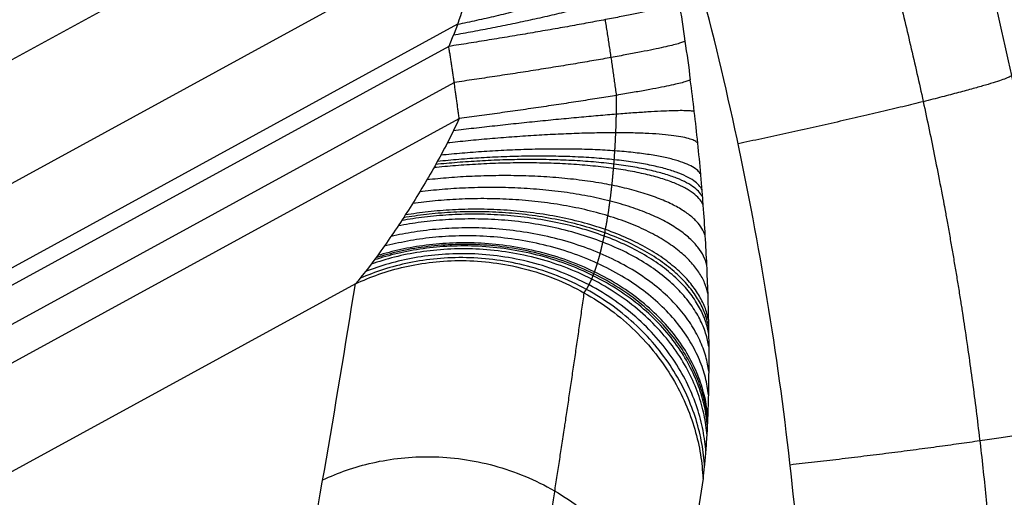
# Model space of a CAD drawing. Header units: millimetres. Extents: x -100 to 126, y -123 to 124.
# Tile 125 of 133: x 4 to 15, y 40 to 45. Entities that reach past the tile are written whole.
import ezdxf

# ---------------------------------------------------------------- set-up
doc = ezdxf.new("R2010")
doc.units = ezdxf.units.MM
doc.layers.add('Window garden_table', color=18, linetype='Continuous', true_color=0x000000)

msp = doc.modelspace()

# ---------------------------------------------------------------- linework, layer by layer
at = {"layer": 'Window garden_table'}
for p, q in [((-46.464, 17.122, 62.923), (7.905, 46.846, 62.923)), ((-46.303, 15.915, 68.384), (8.835, 46.059, 68.384)), ((8.772, 45.135, 69.161), (-45.492, 15.47, 69.161)), ((8.68, 44.903, 69.18), (-45.247, 15.421, 69.18)), ((-44.961, 15.17, 69.194), (8.737, 44.526, 69.194)), ((-44.67, 14.922, 69.208), (8.789, 44.147, 69.208)), ((7.701, 42.414, 68.488), (-42.623, 14.902, 68.488))]:
    msp.add_line(p, q, dxfattribs=at)
at = {"layer": 'Window garden_table', "extrusion": (0.095362, -0.174434, -0.98004)}
for centre, radius in [((-1.574, -30.752, -191.356), 58.073), ((-1.574, -30.752, -193.856), 55.573), ((-1.574, -30.752, -178.829), 56.119), ((-1.574, -30.752, -163.856), 52.246)]:
    msp.add_circle(centre, radius, dxfattribs=at)
at = {"layer": 'Window garden_table', "extrusion": (-0.095362, 0.174434, 0.98004)}
msp.add_circle((1.574, -30.752, 161.332), 53.322, dxfattribs=at)
at = {"layer": 'Window garden_table', "extrusion": (-0.19789, 0.018988, -0.98004)}
for centre, radius in [((-2.639, -28.899, -190.98), 58.073), ((-2.639, -28.899, -178.453), 56.119), ((-2.639, -28.899, -193.48), 55.573), ((-2.639, -28.899, -163.48), 52.246)]:
    msp.add_circle(centre, radius, dxfattribs=at)
at = {"layer": 'Window garden_table', "extrusion": (0.19789, -0.018988, 0.98004)}
msp.add_circle((2.639, -28.899, 160.956), 53.322, dxfattribs=at)
at = {"layer": 'Window garden_table', "extrusion": (0.095362, -0.174434, -0.98004)}
for centre, radius in [((-1.574, -30.752, -190.965), 58.042), ((-1.574, -30.752, -166.693), 54.196), ((-1.574, -30.752, -165.206), 53.093)]:
    msp.add_arc(centre, radius, 270, 90, dxfattribs=at)
at = {"layer": 'Window garden_table', "extrusion": (-0.095362, 0.174434, 0.98004)}
for centre, radius in [((1.574, -30.752, 191.747), 53.103), ((1.574, -30.752, 161.019), 53.297), ((1.574, -30.752, 162.774), 52.707)]:
    msp.add_arc(centre, radius, 90, 270, dxfattribs=at)
at = {"layer": 'Window garden_table', "extrusion": (0.103662, -0.187475, -0.976784)}
for centre, radius in [((0.009, -26.072, -165.443), 55.621), ((0.009, -26.072, -165.788), 55.275), ((0.009, -26.072, -165.098), 55.275), ((0.009, -26.072, -165.443), 54.93)]:
    msp.add_arc(centre, radius, 91.7422, 88.6637, dxfattribs=at)
at = {"layer": 'Window garden_table', "extrusion": (-0.19789, 0.018988, -0.98004)}
for centre, radius in [((-2.639, -28.899, -190.589), 58.042), ((-2.639, -28.899, -166.317), 54.196), ((-2.639, -28.899, -164.83), 53.093)]:
    msp.add_arc(centre, radius, 90, 270, dxfattribs=at)
at = {"layer": 'Window garden_table', "extrusion": (-0.214224, 0.001071, -0.976784)}
for centre, radius in [((0.134, -25.736, -167.417), 55.621), ((0.134, -25.736, -167.072), 55.275), ((0.134, -25.736, -167.762), 55.275), ((0.134, -25.736, -167.417), 54.93)]:
    msp.add_arc(centre, radius, 91.7422, 88.6637, dxfattribs=at)
at = {"layer": 'Window garden_table', "extrusion": (0.19789, -0.018988, 0.98004)}
for centre, radius in [((2.639, -28.899, 160.643), 53.297), ((2.639, -28.899, 162.399), 52.707)]:
    msp.add_arc(centre, radius, 270, 90, dxfattribs=at)
at = {"layer": 'Window garden_table'}
for points, knots in [([(-40.11, 70.086, 50.967), (-39.583, 70.374, 50.967), (-39.074, 70.637, 50.967), (-38.039, 71.14, 50.97), (-37.543, 71.367, 50.972), (-36.102, 71.991, 50.98), (-35.222, 72.324, 50.986), (-33.602, 72.882, 51.001), (-32.861, 73.107, 51.009), (-31.48, 73.486, 51.026), (-30.835, 73.642, 51.035), (-29.008, 74.04, 51.062), (-27.921, 74.214, 51.081), (-25.904, 74.465, 51.119), (-24.974, 74.539, 51.138), (-23.218, 74.622, 51.178), (-22.393, 74.631, 51.198), (-20.821, 74.6, 51.238), (-20.074, 74.561, 51.258), (-17.922, 74.388, 51.319), (-16.607, 74.201, 51.36), (-14.136, 73.732, 51.441), (-12.982, 73.449, 51.483), (-10.795, 72.813, 51.565), (-9.762, 72.459, 51.607), (-7.794, 71.694, 51.69), (-6.859, 71.283, 51.731), (-5.07, 70.414, 51.815), (-4.217, 69.956, 51.856), (-1.762, 68.52, 51.982), (-0.267, 67.482, 52.066), (2.495, 65.276, 52.234), (3.761, 64.108, 52.318), (6.09, 61.662, 52.486), (7.152, 60.383, 52.571), (9.09, 57.722, 52.739), (9.966, 56.339, 52.824), (11.534, 53.472, 52.993), (12.227, 51.987, 53.078), (13.423, 48.915, 53.247), (13.927, 47.327, 53.332), (14.731, 44.039, 53.502), (15.032, 42.339, 53.587), (15.397, 38.813, 53.757), (15.463, 36.988, 53.842), (15.344, 34.137, 53.969), (15.267, 33.169, 54.012), (15.03, 31.19, 54.096), (14.87, 30.178, 54.139), (14.447, 28.102, 54.223), (14.185, 27.038, 54.265), (13.534, 24.846, 54.349), (13.145, 23.718, 54.391), (12.196, 21.375, 54.475), (11.637, 20.16, 54.517), (10.608, 18.245, 54.579), (10.233, 17.592, 54.599), (9.4, 16.245, 54.64), (8.942, 15.552, 54.66), (7.911, 14.112, 54.701), (7.339, 13.366, 54.72), (6.024, 11.798, 54.759), (5.282, 10.976, 54.779), (3.946, 9.65, 54.806), (3.462, 9.192, 54.815), (2.392, 8.239, 54.832), (1.802, 7.742, 54.84), (0.467, 6.697, 54.854), (-0.285, 6.145, 54.861), (-1.555, 5.297, 54.868), (-2.002, 5.012, 54.87), (-2.945, 4.439, 54.872), (-3.422, 4.164, 54.873), (-3.924, 3.889, 54.873)], [0, 0, 0, 0, 0.0004637, 0.0004637, 0.0009275, 0.0009275, 0.001855, 0.001855, 0.0027825, 0.0027825, 0.00371, 0.00371, 0.005565, 0.005565, 0.00742, 0.00742, 0.009275, 0.009275, 0.0111299, 0.0111299, 0.0148399, 0.0148399, 0.0185499, 0.0185499, 0.0222599, 0.0222599, 0.0259699, 0.0259699, 0.0296799, 0.0296799, 0.0371047, 0.0371047, 0.0445295, 0.0445295, 0.0519403, 0.0519403, 0.0593512, 0.0593512, 0.0667677, 0.0667677, 0.0741842, 0.0741842, 0.0816112, 0.0816112, 0.0890383, 0.0890383, 0.0927439, 0.0927439, 0.0964496, 0.0964496, 0.1001553, 0.1001553, 0.1038609, 0.1038609, 0.1075735, 0.1075735, 0.1094297, 0.1094297, 0.111286, 0.111286, 0.1131423, 0.1131423, 0.1149985, 0.1149985, 0.1159267, 0.1159267, 0.1168548, 0.1168548, 0.1177829, 0.1177829, 0.118247, 0.118247, 0.1187111, 0.1187111, 0.1187111, 0.1187111]), ([(8.835, 46.059, 68.384), (8.918, 46.04, 68.656), (8.947, 45.875, 68.867), (8.89, 45.521, 69.064), (8.858, 45.397, 69.108), (8.778, 45.146, 69.164), (8.73, 45.02, 69.177), (8.68, 44.903, 69.18)], [0, 0, 0, 0, 0.000824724, 0.000824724, 0.001204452, 0.001204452, 0.001586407, 0.001586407, 0.001586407, 0.001586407]), ([(11.346, 40.372, 69.02), (11.351, 40.409, 69.118), (11.357, 40.451, 69.213), (11.367, 40.543, 69.4), (11.371, 40.594, 69.491), (11.38, 40.703, 69.667), (11.384, 40.762, 69.754), (11.39, 40.857, 69.879), (11.391, 40.89, 69.921), (11.394, 40.94, 69.982), (11.395, 40.957, 70.002), (11.396, 40.992, 70.043), (11.397, 41.009, 70.063), (11.4, 41.098, 70.162), (11.403, 41.173, 70.238), (11.406, 41.328, 70.383), (11.407, 41.408, 70.453), (11.409, 41.575, 70.586), (11.409, 41.661, 70.65), (11.408, 41.794, 70.74), (11.408, 41.839, 70.77), (11.407, 41.908, 70.813), (11.407, 41.931, 70.827), (11.406, 41.978, 70.855), (11.405, 42.001, 70.869), (11.403, 42.119, 70.937), (11.401, 42.215, 70.988), (11.394, 42.411, 71.082), (11.39, 42.51, 71.125), (11.381, 42.712, 71.206), (11.375, 42.815, 71.242), (11.363, 43.023, 71.308), (11.356, 43.129, 71.338), (11.346, 43.264, 71.37), (11.344, 43.291, 71.377), (11.34, 43.345, 71.389), (11.338, 43.372, 71.395), (11.331, 43.453, 71.411), (11.327, 43.507, 71.421), (11.312, 43.671, 71.449), (11.302, 43.78, 71.463), (11.279, 43.999, 71.484), (11.267, 44.109, 71.491), (11.241, 44.33, 71.497), (11.227, 44.441, 71.496), (11.212, 44.552, 71.49)], [0, 0, 0, 0, 0.324096, 0.324096, 0.648192, 0.648192, 0.972288, 0.972288, 1.134336, 1.134336, 1.21536, 1.21536, 1.296384, 1.296384, 1.62048, 1.62048, 1.944576, 1.944576, 2.268672, 2.268672, 2.430719, 2.430719, 2.511743, 2.511743, 2.592767, 2.592767, 2.916863, 2.916863, 3.240959, 3.240959, 3.565055, 3.565055, 3.889151, 3.889151, 3.970175, 3.970175, 4.051199, 4.051199, 4.213247, 4.213247, 4.537343, 4.537343, 4.861439, 4.861439, 5.185535, 5.185535, 5.185535, 5.185535]), ([(8.789, 44.147, 69.208), (8.711, 43.978, 69.212), (8.626, 43.813, 69.198), (8.446, 43.492, 69.143), (8.352, 43.336, 69.101), (8.173, 43.055, 68.996), (8.07, 42.901, 68.924), (7.869, 42.621, 68.735), (7.772, 42.495, 68.617), (7.701, 42.414, 68.488)], [0, 0, 0, 0, 0.00059578, 0.00059578, 0.001192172, 0.001192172, 0.001714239, 0.001714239, 0.002231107, 0.002231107, 0.002231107, 0.002231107])]:
    msp.add_open_spline(points, degree=3, knots=knots, dxfattribs=at)
for points, weights, knots in [([(-39.559, 69.078, 49.518), (-40.597, 68.511, 49.518), (-41.607, 67.892, 49.521), (-43.562, 66.557, 49.531), (-44.507, 65.841, 49.539), (-46.321, 64.319, 49.559), (-47.191, 63.513, 49.571), (-48.847, 61.818, 49.601), (-49.634, 60.929, 49.618), (-51.117, 59.079, 49.657), (-51.813, 58.116, 49.679), (-53.108, 56.126, 49.728), (-53.707, 55.099, 49.754), (-54.801, 52.989, 49.811), (-55.297, 51.907, 49.842), (-56.181, 49.697, 49.907), (-56.569, 48.57, 49.942), (-57.233, 46.281, 50.015), (-57.51, 45.12, 50.053), (-57.948, 42.774, 50.133), (-58.11, 41.589, 50.174), (-58.319, 39.209, 50.26), (-58.365, 38.012, 50.304), (-58.341, 35.62, 50.396), (-58.27, 34.423, 50.443), (-58.014, 32.041, 50.538), (-57.827, 30.856, 50.587), (-57.341, 28.507, 50.686), (-57.04, 27.344, 50.737), (-56.327, 25.051, 50.839), (-55.915, 23.922, 50.89), (-54.983, 21.707, 50.994), (-54.463, 20.622, 51.046), (-53.321, 18.507, 51.151), (-52.698, 17.477, 51.203), (-51.355, 15.482, 51.307), (-50.635, 14.517, 51.359), (-49.105, 12.661, 51.462), (-48.295, 11.771, 51.513), (-46.592, 10.072, 51.613), (-45.699, 9.264, 51.663), (-43.839, 7.74, 51.76), (-42.872, 7.023, 51.808), (-40.873, 5.687, 51.901), (-39.841, 5.069, 51.946), (-37.723, 3.935, 52.034), (-36.636, 3.421, 52.076), (-34.417, 2.501, 52.158), (-33.286, 2.095, 52.198), (-30.99, 1.398, 52.273), (-29.825, 1.107, 52.308), (-27.472, 0.639, 52.376), (-26.285, 0.464, 52.407), (-23.899, 0.231, 52.467), (-22.701, 0.174, 52.494), (-20.905, 0.178, 52.532), (-20.307, 0.194, 52.544), (-19.111, 0.256, 52.566), (-18.514, 0.302, 52.577), (-17.323, 0.423, 52.598), (-16.729, 0.498, 52.607), (-15.546, 0.678, 52.625), (-14.957, 0.783, 52.634), (-13.785, 1.022, 52.649), (-13.202, 1.156, 52.656), (-12.043, 1.452, 52.669), (-11.467, 1.615, 52.675), (-10.325, 1.969, 52.685), (-9.758, 2.161, 52.69), (-8.635, 2.571, 52.698), (-8.079, 2.791, 52.701), (-6.978, 3.257, 52.706), (-6.433, 3.504, 52.708), (-5.357, 4.024, 52.711), (-4.825, 4.298, 52.712), (-3.776, 4.871, 52.712), (-3.258, 5.171, 52.711), (-2.239, 5.796, 52.708), (-1.737, 6.122, 52.706), (-0.751, 6.797, 52.701), (-0.266, 7.147, 52.698), (0.686, 7.871, 52.69), (1.153, 8.244, 52.685), (2.068, 9.015, 52.675), (2.516, 9.412, 52.669), (3.391, 10.227, 52.656), (3.819, 10.645, 52.649), (4.652, 11.503, 52.634), (5.059, 11.943, 52.625), (5.849, 12.841, 52.607), (6.233, 13.301, 52.598), (6.978, 14.238, 52.577), (7.338, 14.715, 52.566), (8.036, 15.689, 52.544), (8.372, 16.184, 52.532), (9.345, 17.694, 52.494), (9.944, 18.733, 52.467), (11.036, 20.867, 52.407), (11.529, 21.961, 52.376), (12.405, 24.193, 52.308), (12.789, 25.331, 52.273), (13.441, 27.641, 52.198), (13.711, 28.812, 52.158), (14.134, 31.176, 52.076), (14.288, 32.369, 52.034), (14.477, 34.764, 51.946), (14.513, 35.967, 51.901), (14.468, 38.37, 51.808), (14.387, 39.571, 51.76), (14.107, 41.96, 51.663), (13.909, 43.147, 51.613), (13.399, 45.498, 51.513), (13.086, 46.661, 51.462), (12.35, 48.951, 51.359), (11.926, 50.078, 51.307), (10.971, 52.285, 51.203), (10.44, 53.365, 51.151), (9.277, 55.469, 51.046), (8.644, 56.492, 50.994), (7.283, 58.472, 50.89), (6.555, 59.429, 50.839), (5.01, 61.266, 50.737), (4.193, 62.147, 50.686), (2.479, 63.824, 50.587), (1.581, 64.621, 50.538), (-0.285, 66.123, 50.443), (-1.255, 66.828, 50.396), (-3.256, 68.14, 50.304), (-4.288, 68.747, 50.26), (-6.404, 69.857, 50.174), (-7.489, 70.36, 50.133), (-9.7, 71.257, 50.053), (-10.827, 71.651, 50.015), (-13.112, 72.327, 49.942), (-14.271, 72.609, 49.907), (-16.608, 73.058, 49.842), (-17.787, 73.225, 49.811), (-20.154, 73.442, 49.754), (-21.342, 73.493, 49.728), (-23.716, 73.477, 49.679), (-24.902, 73.41, 49.657), (-27.26, 73.161, 49.618), (-28.433, 72.979, 49.601), (-30.753, 72.499, 49.571), (-31.901, 72.202, 49.559), (-34.162, 71.496, 49.539), (-35.275, 71.087, 49.531), (-37.454, 70.162, 49.521), (-38.52, 69.646, 49.518), (-39.559, 69.078, 49.518)], [0.905089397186, 0.905089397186, 0.905052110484, 0.904903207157, 0.904791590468, 0.904494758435, 0.904309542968, 0.903866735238, 0.903609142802, 0.903023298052, 0.902695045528, 0.90197009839, 0.901573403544, 0.900714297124, 0.900251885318, 0.89926458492, 0.898739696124, 0.897631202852, 0.897047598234, 0.89582596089, 0.895187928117, 0.893862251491, 0.893174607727, 0.891755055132, 0.891023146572, 0.889520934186, 0.888750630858, 0.887178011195, 0.886375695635, 0.884745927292, 0.883918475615, 0.882245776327, 0.881400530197, 0.879700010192, 0.878844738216, 0.877132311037, 0.876275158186, 0.874567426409, 0.873716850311, 0.872030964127, 0.87119565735, 0.869549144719, 0.868737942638, 0.867148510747, 0.866370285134, 0.864855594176, 0.864119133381, 0.862696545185, 0.862010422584, 0.860696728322, 0.860069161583, 0.858880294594, 0.858318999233, 0.857269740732, 0.856781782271, 0.856109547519, 0.855895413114, 0.855487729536, 0.855294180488, 0.854928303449, 0.854755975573, 0.85443311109, 0.854282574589, 0.854003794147, 0.8538755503, 0.853641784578, 0.853536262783, 0.853348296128, 0.853265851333, 0.853124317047, 0.853065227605, 0.852970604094, 0.852935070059, 0.852887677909, 0.85287581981, 0.85287581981, 0.852887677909, 0.852935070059, 0.852970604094, 0.853065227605, 0.853124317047, 0.853265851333, 0.853348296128, 0.853536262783, 0.853641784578, 0.8538755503, 0.854003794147, 0.854282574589, 0.85443311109, 0.854755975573, 0.854928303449, 0.855294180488, 0.855487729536, 0.855895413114, 0.856109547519, 0.856781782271, 0.857269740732, 0.858318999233, 0.858880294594, 0.860069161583, 0.860696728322, 0.862010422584, 0.862696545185, 0.864119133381, 0.864855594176, 0.866370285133, 0.867148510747, 0.868737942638, 0.869549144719, 0.87119565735, 0.872030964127, 0.873716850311, 0.874567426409, 0.876275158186, 0.877132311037, 0.878844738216, 0.879700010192, 0.881400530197, 0.882245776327, 0.883918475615, 0.884745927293, 0.886375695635, 0.887178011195, 0.888750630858, 0.889520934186, 0.891023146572, 0.891755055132, 0.893174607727, 0.893862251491, 0.895187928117, 0.89582596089, 0.897047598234, 0.897631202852, 0.898739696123, 0.89926458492, 0.900251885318, 0.900714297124, 0.901573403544, 0.90197009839, 0.902695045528, 0.903023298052, 0.903609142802, 0.903866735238, 0.904309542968, 0.904494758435, 0.904791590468, 0.904903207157, 0.905052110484, 0.905089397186, 0.905089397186], [0, 0, 0, 0, 0.098175, 0.098175, 0.19635, 0.19635, 0.294524, 0.294524, 0.392699, 0.392699, 0.490874, 0.490874, 0.589049, 0.589049, 0.687223, 0.687223, 0.785398, 0.785398, 0.883573, 0.883573, 0.981748, 0.981748, 1.079922, 1.079922, 1.178097, 1.178097, 1.276272, 1.276272, 1.374447, 1.374447, 1.472622, 1.472622, 1.570796, 1.570796, 1.668971, 1.668971, 1.767146, 1.767146, 1.865321, 1.865321, 1.963495, 1.963495, 2.06167, 2.06167, 2.159845, 2.159845, 2.25802, 2.25802, 2.356194, 2.356194, 2.454369, 2.454369, 2.552544, 2.552544, 2.650719, 2.650719, 2.699806, 2.699806, 2.748894, 2.748894, 2.797981, 2.797981, 2.847068, 2.847068, 2.896156, 2.896156, 2.945243, 2.945243, 2.99433, 2.99433, 3.043418, 3.043418, 3.092505, 3.092505, 3.141593, 3.141593, 3.19068, 3.19068, 3.239767, 3.239767, 3.288855, 3.288855, 3.337942, 3.337942, 3.38703, 3.38703, 3.436117, 3.436117, 3.485204, 3.485204, 3.534292, 3.534292, 3.583379, 3.583379, 3.632467, 3.632467, 3.730641, 3.730641, 3.828816, 3.828816, 3.926991, 3.926991, 4.025166, 4.025166, 4.12334, 4.12334, 4.221515, 4.221515, 4.31969, 4.31969, 4.417865, 4.417865, 4.516039, 4.516039, 4.614214, 4.614214, 4.712389, 4.712389, 4.810564, 4.810564, 4.908739, 4.908739, 5.006913, 5.006913, 5.105088, 5.105088, 5.203263, 5.203263, 5.301438, 5.301438, 5.399612, 5.399612, 5.497787, 5.497787, 5.595962, 5.595962, 5.694137, 5.694137, 5.792311, 5.792311, 5.890486, 5.890486, 5.988661, 5.988661, 6.086836, 6.086836, 6.185011, 6.185011, 6.283185, 6.283185, 6.283185, 6.283185]), ([(7.271, 50.429, 55.961), (6.818, 51.464, 55.914), (6.311, 52.477, 55.866), (5.195, 54.444, 55.77), (4.587, 55.399, 55.722), (3.277, 57.241, 55.627), (2.575, 58.128, 55.58), (1.084, 59.825, 55.487), (0.295, 60.635, 55.441), (-1.36, 62.168, 55.35), (-2.227, 62.892, 55.306), (-4.029, 64.245, 55.219), (-4.965, 64.876, 55.177), (-6.894, 66.035, 55.095), (-7.888, 66.565, 55.055), (-9.924, 67.518, 54.979), (-10.966, 67.942, 54.942), (-13.086, 68.679, 54.872), (-14.165, 68.992, 54.839), (-16.347, 69.505, 54.775), (-17.451, 69.705, 54.746), (-19.671, 69.988, 54.69), (-20.788, 70.072, 54.665), (-22.465, 70.111, 54.63), (-23.024, 70.109, 54.618), (-24.141, 70.076, 54.597), (-24.699, 70.045, 54.587), (-25.812, 69.954, 54.568), (-26.367, 69.894, 54.559), (-27.473, 69.745, 54.542), (-28.024, 69.656, 54.534), (-29.12, 69.45, 54.52), (-29.666, 69.333, 54.513), (-30.749, 69.069, 54.501), (-31.288, 68.923, 54.495), (-32.356, 68.604, 54.486), (-32.885, 68.43, 54.481), (-33.935, 68.055, 54.474), (-34.455, 67.854, 54.471), (-35.483, 67.425, 54.466), (-35.992, 67.197, 54.464), (-36.996, 66.714, 54.462), (-37.492, 66.46, 54.461), (-38.47, 65.925, 54.461), (-38.952, 65.645, 54.462), (-39.9, 65.06, 54.464), (-40.366, 64.755, 54.466), (-41.283, 64.121, 54.471), (-41.733, 63.792, 54.474), (-42.615, 63.111, 54.481), (-43.047, 62.759, 54.486), (-43.893, 62.032, 54.495), (-44.306, 61.658, 54.501), (-45.113, 60.888, 54.513), (-45.506, 60.492, 54.52), (-46.272, 59.68, 54.534), (-46.644, 59.265, 54.542), (-47.366, 58.414, 54.559), (-47.716, 57.979, 54.568), (-48.394, 57.091, 54.587), (-48.721, 56.638, 54.597), (-49.351, 55.716, 54.618), (-49.655, 55.246, 54.63), (-50.527, 53.814, 54.665), (-51.06, 52.829, 54.69), (-52.02, 50.806, 54.746), (-52.448, 49.77, 54.775), (-53.194, 47.656, 54.839), (-53.512, 46.579, 54.872), (-54.036, 44.396, 54.942), (-54.242, 43.29, 54.979), (-54.538, 41.062, 55.055), (-54.629, 39.939, 55.095), (-54.694, 37.689, 55.177), (-54.669, 36.561, 55.219), (-54.502, 34.313, 55.306), (-54.361, 33.193, 55.35), (-53.964, 30.972, 55.441), (-53.708, 29.871, 55.487), (-53.085, 27.7, 55.58), (-52.717, 26.63, 55.627), (-51.874, 24.533, 55.722), (-51.398, 23.505, 55.77), (-50.344, 21.504, 55.866), (-49.765, 20.531, 55.914), (-49.138, 19.591, 55.961)], [0.878145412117, 0.879051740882, 0.87995671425, 0.881754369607, 0.882647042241, 0.88441093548, 0.885282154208, 0.886994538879, 0.887835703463, 0.889479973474, 0.890283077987, 0.891843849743, 0.89260151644, 0.894064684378, 0.894770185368, 0.896122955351, 0.896770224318, 0.89800112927, 0.898584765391, 0.899683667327, 0.900198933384, 0.901157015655, 0.901599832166, 0.902207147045, 0.902400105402, 0.902766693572, 0.902940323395, 0.903267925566, 0.903421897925, 0.903709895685, 0.903843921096, 0.904091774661, 0.904205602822, 0.904412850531, 0.904506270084, 0.904672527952, 0.904745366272, 0.9048703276, 0.904922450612, 0.905005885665, 0.905037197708, 0.905078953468, 0.905089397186, 0.905089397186, 0.905078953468, 0.905037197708, 0.905005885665, 0.904922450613, 0.9048703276, 0.904745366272, 0.904672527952, 0.904506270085, 0.904412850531, 0.904205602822, 0.904091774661, 0.903843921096, 0.903709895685, 0.903421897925, 0.903267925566, 0.902940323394, 0.902766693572, 0.902400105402, 0.902207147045, 0.901599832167, 0.901157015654, 0.900198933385, 0.899683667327, 0.898584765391, 0.89800112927, 0.896770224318, 0.896122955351, 0.894770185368, 0.894064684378, 0.89260151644, 0.891843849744, 0.890283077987, 0.889479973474, 0.887835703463, 0.886994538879, 0.885282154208, 0.88441093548, 0.882647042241, 0.881754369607, 0.87995671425, 0.879051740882, 0.878145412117], [4.620211, 4.620211, 4.620211, 4.620211, 4.724147, 4.724147, 4.828083, 4.828083, 4.932019, 4.932019, 5.035955, 5.035955, 5.13989, 5.13989, 5.243826, 5.243826, 5.347762, 5.347762, 5.451698, 5.451698, 5.555634, 5.555634, 5.65957, 5.65957, 5.763506, 5.763506, 5.815474, 5.815474, 5.867442, 5.867442, 5.91941, 5.91941, 5.971378, 5.971378, 6.023346, 6.023346, 6.075314, 6.075314, 6.127281, 6.127281, 6.179249, 6.179249, 6.231217, 6.231217, 6.283185, 6.283185, 6.335153, 6.335153, 6.387121, 6.387121, 6.439089, 6.439089, 6.491057, 6.491057, 6.543025, 6.543025, 6.594993, 6.594993, 6.646961, 6.646961, 6.698929, 6.698929, 6.750897, 6.750897, 6.802865, 6.802865, 6.906801, 6.906801, 7.010737, 7.010737, 7.114672, 7.114672, 7.218608, 7.218608, 7.322544, 7.322544, 7.42648, 7.42648, 7.530416, 7.530416, 7.634352, 7.634352, 7.738288, 7.738288, 7.842224, 7.842224, 7.94616, 7.94616, 7.94616, 7.94616]), ([(10.097, 42.321, 68.383), (10.105, 42.33, 68.42), (10.114, 42.342, 68.458), (10.132, 42.369, 68.534), (10.141, 42.385, 68.573), (10.159, 42.421, 68.651), (10.169, 42.441, 68.691), (10.183, 42.475, 68.751), (10.188, 42.487, 68.772), (10.196, 42.506, 68.802), (10.198, 42.512, 68.812), (10.203, 42.525, 68.833), (10.206, 42.532, 68.843), (10.218, 42.566, 68.894), (10.228, 42.596, 68.935), (10.248, 42.661, 69.016), (10.258, 42.695, 69.056), (10.277, 42.769, 69.134), (10.286, 42.808, 69.173), (10.3, 42.871, 69.231), (10.305, 42.892, 69.25), (10.312, 42.925, 69.278), (10.314, 42.937, 69.288), (10.318, 42.959, 69.306), (10.32, 42.971, 69.315), (10.331, 43.028, 69.361), (10.34, 43.077, 69.396), (10.356, 43.177, 69.464), (10.363, 43.228, 69.497), (10.378, 43.335, 69.559), (10.384, 43.391, 69.588), (10.397, 43.505, 69.643), (10.402, 43.563, 69.669), (10.409, 43.639, 69.7), (10.41, 43.654, 69.706), (10.412, 43.684, 69.717), (10.414, 43.7, 69.723), (10.417, 43.746, 69.739), (10.419, 43.777, 69.75), (10.425, 43.87, 69.78), (10.428, 43.933, 69.797), (10.434, 44.061, 69.828), (10.436, 44.126, 69.841), (10.438, 44.257, 69.863), (10.439, 44.323, 69.871), (10.439, 44.39, 69.877)], [0.769507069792, 0.770922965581, 0.772465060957, 0.775768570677, 0.77752992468, 0.781243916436, 0.783196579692, 0.786251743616, 0.787291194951, 0.788880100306, 0.789414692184, 0.79049350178, 0.791038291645, 0.793778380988, 0.796014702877, 0.800553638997, 0.802856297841, 0.80751043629, 0.809861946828, 0.813415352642, 0.814604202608, 0.816392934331, 0.816990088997, 0.818186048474, 0.818785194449, 0.821773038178, 0.824146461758, 0.828851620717, 0.831183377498, 0.835798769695, 0.838082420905, 0.842596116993, 0.844826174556, 0.847577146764, 0.848125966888, 0.849216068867, 0.849757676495, 0.851372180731, 0.85243475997, 0.855581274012, 0.857624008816, 0.861599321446, 0.863531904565, 0.867285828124, 0.869107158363, 0.870871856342], [0, 0, 0, 0, 0.324096, 0.324096, 0.648192, 0.648192, 0.972288, 0.972288, 1.134336, 1.134336, 1.21536, 1.21536, 1.296384, 1.296384, 1.62048, 1.62048, 1.944576, 1.944576, 2.268672, 2.268672, 2.430719, 2.430719, 2.511743, 2.511743, 2.592767, 2.592767, 2.916863, 2.916863, 3.240959, 3.240959, 3.565055, 3.565055, 3.889151, 3.889151, 3.970175, 3.970175, 4.051199, 4.051199, 4.213247, 4.213247, 4.537343, 4.537343, 4.861439, 4.861439, 5.185535, 5.185535, 5.185535, 5.185535]), ([(10.097, 42.321, 68.383), (9.999, 41.629, 66.5), (9.896, 40.936, 64.623), (9.684, 39.571, 60.941), (9.575, 38.897, 59.134), (9.46, 38.223, 57.336)], [0.769507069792, 0.767375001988, 0.765157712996, 0.760612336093, 0.75829123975, 0.755866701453], [0, 0, 0, 0, 6.023503, 6.023503, 11.827787, 11.827787, 11.827787, 11.827787])]:
    msp.add_rational_spline(points, weights, degree=3, knots=knots, dxfattribs=at)
at = {"layer": 'Window garden_table', "extrusion": (0.018779, -0.034351, -0.999233)}
msp.add_rational_spline([(-5.302, 6.418, 51.746), (24.865, 22.91, 51.746), (8.164, 53.46, 50.382), (-8.537, 84.01, 49.018), (-38.705, 67.517, 49.018)], [1, 0.707106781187, 1, 0.707106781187, 1], degree=2, knots=[108.739017, 108.739017, 108.739017, 163.108526, 163.108526, 217.478034, 217.478034, 217.478034], dxfattribs=at)
at = {"layer": 'Window garden_table', "extrusion": (-0.018779, 0.034351, 0.999233)}
msp.add_rational_spline([(6.08, 49.892, 55.47), (5.504, 51.219, 55.413), (4.81, 52.488, 55.357), (-10.235, 80.009, 54.128), (-37.412, 65.151, 54.128), (-64.589, 50.294, 54.128), (-49.543, 22.773, 55.357), (-48.849, 21.504, 55.413), (-48.043, 20.303, 55.47)], [0.96490743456, 0.981253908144, 1, 0.707106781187, 1, 0.707106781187, 1, 0.981253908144, 0.96490743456], degree=2, knots=[143.801644, 143.801644, 143.801644, 146.936443, 146.936443, 195.915257, 195.915257, 244.894071, 244.894071, 248.02887, 248.02887, 248.02887], dxfattribs=at)
at = {"layer": 'Window garden_table', "extrusion": (-0.182541, 0.964952, -0.188536)}
msp.add_rational_spline([(10.987, 45.986, 71.377), (10.861, 45.554, 69.289), (8.771, 45.133, 69.161)], [1, 0.760328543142, 1], degree=2, dxfattribs=at)
at = {"layer": 'Window garden_table', "extrusion": (-0.168597, 0.979238, -0.11255)}
msp.add_rational_spline([(11.043, 45.677, 71.425), (10.884, 45.401, 69.257), (8.728, 45.02, 69.174)], [1, 0.752038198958, 1], degree=2, dxfattribs=at)
at = {"layer": 'Window garden_table', "extrusion": (-0.153792, 0.987416, -0.036835)}
msp.add_rational_spline([(11.095, 45.364, 71.451), (10.906, 45.251, 69.21), (8.68, 44.903, 69.18)], [1, 0.742915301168, 1], degree=2, dxfattribs=at)
at = {"layer": 'Window garden_table'}
for points in [[(11.095, 45.364, 71.451), (11.137, 45.095, 71.464), (11.176, 44.824, 71.477), (11.212, 44.552, 71.49)], [(11.346, 40.372, 69.02), (11.132, 38.967, 65.306), (10.896, 37.548, 61.592), (10.633, 36.11, 57.879)]]:
    msp.add_open_spline(points, degree=3, dxfattribs=at)
msp.add_rational_spline([(10.439, 44.39, 69.877), (10.403, 44.655, 69.866), (10.364, 44.919, 69.855), (10.322, 45.183, 69.844)], [0.870871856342, 0.871066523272, 0.871261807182, 0.871457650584], degree=3, dxfattribs=at)
at = {"layer": 'Window garden_table', "extrusion": (0.018779, -0.034351, -0.999233)}
msp.add_rational_spline([(8.789, 44.147, 69.208), (8.739, 44.526, 69.194), (8.68, 44.903, 69.18)], [0.890917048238, 0.893073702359, 0.895354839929], degree=2, dxfattribs=at)
at = {"layer": 'Window garden_table', "extrusion": (-0.142495, 0.989116, -0.036681)}
msp.add_rational_spline([(11.156, 44.958, 71.471), (10.97, 44.848, 69.225), (8.737, 44.525, 69.194)], [1, 0.742328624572, 1], degree=2, dxfattribs=at)
at = {"layer": 'Window garden_table', "extrusion": (-0.207582, 0.977499, -0.037505)}
msp.add_rational_spline([(14.579, 44.594, 53.473), (14.334, 44.439, 50.808), (11.713, 43.882, 50.778)], [1, 0.745747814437, 1], degree=2, dxfattribs=at)
at = {"layer": 'Window garden_table', "extrusion": (-0.131178, 0.990686, -0.036522)}
msp.add_rational_spline([(11.212, 44.552, 71.49), (11.03, 44.445, 69.24), (8.789, 44.147, 69.208)], [1, 0.741743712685, 1], degree=2, dxfattribs=at)
at = {"layer": 'Window garden_table', "extrusion": (-0.115459, 0.99248, 0.040656)}
msp.add_rational_spline([(11.254, 44.22, 71.494), (11.047, 44.291, 69.169), (8.728, 44.019, 69.208)], [1, 0.730817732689, 1], degree=2, dxfattribs=at)
at = {"layer": 'Window garden_table', "extrusion": (-0.099717, 0.988248, 0.115858)}
msp.add_rational_spline([(11.291, 43.889, 71.474), (11.062, 44.147, 69.083), (8.664, 43.891, 69.201)], [1, 0.719223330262, 1], degree=2, dxfattribs=at)
at = {"layer": 'Window garden_table', "extrusion": (-0.084086, 0.978294, 0.189394)}
msp.add_rational_spline([(11.322, 43.562, 71.431), (11.075, 44.014, 68.983), (8.596, 43.762, 69.187)], [1, 0.706967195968, 1], degree=2, dxfattribs=at)
at = {"layer": 'Window garden_table', "extrusion": (-0.068673, 0.962739, 0.261567)}
msp.add_rational_spline([(11.348, 43.237, 71.364), (11.087, 43.896, 68.87), (8.524, 43.632, 69.167)], [1, 0.694053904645, 1], degree=2, dxfattribs=at)
at = {"layer": 'Window garden_table', "extrusion": (-0.072498, 0.967151, 0.243644)}
msp.add_rational_spline([(11.342, 43.318, 71.383), (11.084, 43.924, 68.899), (8.542, 43.665, 69.173)], [1, 0.697342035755, 1], degree=2, dxfattribs=at)
at = {"layer": 'Window garden_table', "extrusion": (-0.076345, 0.971216, 0.225636)}
msp.add_rational_spline([(11.336, 43.399, 71.4), (11.081, 43.953, 68.928), (8.56, 43.697, 69.178)], [1, 0.700591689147, 1], degree=2, dxfattribs=at)
at = {"layer": 'Window garden_table', "extrusion": (-0.053773, 0.941849, 0.331707)}
msp.add_rational_spline([(11.369, 42.919, 71.275), (11.096, 43.794, 68.746), (8.451, 43.504, 69.141)], [1, 0.680678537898, 1], degree=2, dxfattribs=at)
at = {"layer": 'Window garden_table', "extrusion": (-0.039556, 0.915833, 0.399606)}
msp.add_rational_spline([(11.386, 42.611, 71.165), (11.105, 43.712, 68.614), (8.376, 43.379, 69.108)], [1, 0.666982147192, 1], degree=2, dxfattribs=at)
at = {"layer": 'Window garden_table', "extrusion": (-0.026048, 0.884596, 0.46563)}
msp.add_rational_spline([(11.397, 42.313, 71.035), (11.112, 43.651, 68.478), (8.301, 43.256, 69.07)], [1, 0.652998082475, 1], degree=2, dxfattribs=at)
at = {"layer": 'Window garden_table', "extrusion": (-0.010191, 0.837751, 0.545958)}
msp.add_rational_spline([(11.406, 41.955, 70.841), (11.119, 43.605, 68.304), (8.205, 43.107, 69.013)], [1, 0.63517613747, 1], degree=2, dxfattribs=at)
at = {"layer": 'Window garden_table', "extrusion": (-0.013268, 0.847847, 0.530075)}
msp.add_rational_spline([(11.405, 42.025, 70.883), (11.118, 43.611, 68.339), (8.225, 43.136, 69.025)], [1, 0.63876552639, 1], degree=2, dxfattribs=at)
at = {"layer": 'Window garden_table', "extrusion": (-0.001338, 0.805489, 0.59261)}
msp.add_rational_spline([(11.408, 41.75, 70.71), (11.124, 43.595, 68.202), (8.149, 43.021, 68.975)], [1, 0.624461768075, 1], degree=2, dxfattribs=at)
at = {"layer": 'Window garden_table', "extrusion": (-0.007176, 0.827324, 0.561679)}
msp.add_rational_spline([(11.407, 41.885, 70.799), (11.121, 43.6, 68.27), (8.186, 43.078, 69.001)], [1, 0.631593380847, 1], degree=2, dxfattribs=at)
at = {"layer": 'Window garden_table', "extrusion": (0.009583, 0.757732, 0.652496)}
msp.add_rational_spline([(11.408, 41.491, 70.519), (11.129, 43.603, 68.072), (8.075, 42.911, 68.92)], [1, 0.610366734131, 1], degree=2, dxfattribs=at)
at = {"layer": 'Window garden_table', "extrusion": (0.028515, 0.644059, 0.764444)}
msp.add_rational_spline([(11.397, 41.027, 70.082), (11.139, 43.688, 67.85), (7.933, 42.71, 68.794)], [1, 0.583172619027, 1], degree=2, dxfattribs=at)
at = {"layer": 'Window garden_table', "extrusion": (0.019525, 0.70413, 0.709803)}
msp.add_rational_spline([(11.404, 41.25, 70.31), (11.134, 43.634, 67.953), (8.002, 42.807, 68.859)], [1, 0.596568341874, 1], degree=2, dxfattribs=at)
at = {"layer": 'Window garden_table', "extrusion": (0.036487, 0.577584, 0.815515)}
msp.add_rational_spline([(11.388, 40.825, 69.838), (11.145, 43.761, 67.769), (7.867, 42.621, 68.723)], [1, 0.570466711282, 1], degree=2, dxfattribs=at)
at = {"layer": 'Window garden_table', "extrusion": (0.03264, 0.611536, 0.790543)}
msp.add_rational_spline([(11.393, 40.923, 69.962), (11.142, 43.722, 67.807), (7.899, 42.665, 68.759)], [1, 0.576700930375, 1], degree=2, dxfattribs=at)
at = {"layer": 'Window garden_table', "extrusion": (0.030613, 0.627974, 0.777632)}
msp.add_rational_spline([(11.395, 40.974, 70.023), (11.141, 43.705, 67.828), (7.916, 42.687, 68.776)], [1, 0.579908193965, 1], degree=2, dxfattribs=at)
at = {"layer": 'Window garden_table', "extrusion": (0.05444, 0.341344, 0.938361)}
msp.add_rational_spline([(7.701, 42.414, 68.488), (11.162, 44.042, 67.695), (11.346, 40.372, 69.02)], [1, 0.539014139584, 1], degree=2, dxfattribs=at)
at = {"layer": 'Window garden_table', "extrusion": (0.049345, 0.426605, 0.903091)}
msp.add_rational_spline([(11.362, 40.497, 69.307), (11.156, 43.944, 67.689), (7.75, 42.472, 68.571)], [1, 0.548233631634, 1], degree=2, dxfattribs=at)
at = {"layer": 'Window garden_table', "extrusion": (0.043397, 0.505224, 0.861896)}
msp.add_rational_spline([(11.376, 40.648, 69.579), (11.151, 43.848, 67.714), (7.806, 42.542, 68.649)], [1, 0.558773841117, 1], degree=2, dxfattribs=at)
at = {"layer": 'Window garden_table', "extrusion": (-0.46054, 0.842412, -0.279722)}
msp.add_open_spline([(7.019, 38.484, 57.776), (7.144, 39.144, 59.559), (7.262, 39.801, 61.343), (7.489, 41.111, 64.914), (7.597, 41.763, 66.701), (7.701, 42.414, 68.488)], degree=3, knots=[-0.01143061, -0.01143061, -0.01143061, -0.01143061, -0.00571531, -0.00571531, 0, 0, 0, 0], dxfattribs=at)
at = {"layer": 'Window garden_table', "extrusion": (-0.11172, 0.993079, -0.036239)}
msp.add_rational_spline([(15.175, 40.942, 53.654), (14.962, 40.819, 50.945), (12.259, 40.514, 50.904)], [1, 0.740744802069, 1], degree=2, dxfattribs=at)
at = {"layer": 'Window garden_table', "extrusion": (0.05977, 0.343846, 0.937122)}
msp.add_rational_spline([(7.359, 40.359, 62.865), (10.942, 42.038, 62.021), (11.005, 38.239, 63.411)], [1, 0.525685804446, 1], degree=2, dxfattribs=at)

doc.saveas('drawing.dxf')
